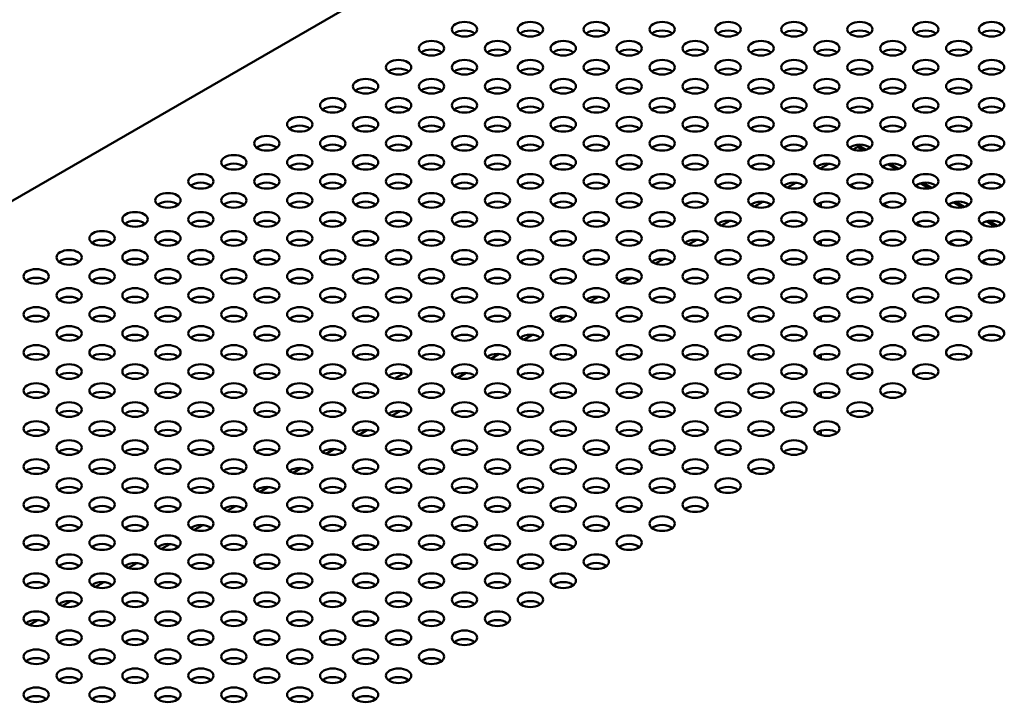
# Model space of a CAD drawing. Header units: millimetres. Extents: x 6 to 2153, y 38 to 1359.
# Tile 20 of 22: x 1558 to 1746, y 1080 to 1211. Entities that reach past the tile are written whole.
import ezdxf

# ---------------------------------------------------------------- set-up
doc = ezdxf.new("R2010")
doc.units = ezdxf.units.MM
doc.header["$LTSCALE"] = 2.5
doc.layers.add('Visible (ANSI)', color=7, linetype='Continuous', lineweight=50)

msp = doc.modelspace()

# ---------------------------------------------------------------- linework, layer by layer
at = {"layer": 'Visible (ANSI)'}
for p, q in [((1713.577, 1267.157), (1384.401, 1077.107)), ((1718.292, 1186.995), (1718.135, 1186.905)), ((1718.135, 1186.555), (1717.273, 1186.057)), ((1718.135, 1186.555), (1717.273, 1186.057)), ((1718.135, 1186.905), (1718.135, 1186.555)), ((1718.135, 1186.905), (1719.676, 1186.015)), ((1718.135, 1186.555), (1719.247, 1185.912)), ((1712.572, 1183.343), (1710.959, 1182.412)), ((1712.572, 1183.343), (1711.063, 1182.472)), ((1723.878, 1183.239), (1725.561, 1182.267)), ((1724.335, 1183.325), (1725.991, 1182.369)), ((1711.063, 1182.472), (1711.063, 1182.377)), ((1711.063, 1182.472), (1711.366, 1182.297)), ((1706.257, 1179.697), (1704.644, 1178.766)), ((1730.192, 1179.593), (1731.876, 1178.621)), ((1730.649, 1179.679), (1732.305, 1178.724)), ((1716.693, 1179.221), (1717.68, 1178.651)), ((1699.943, 1176.052), (1698.33, 1175.121)), ((1711.063, 1175.086), (1711.063, 1175.895)), ((1736.506, 1175.948), (1738.19, 1174.976)), ((1736.964, 1176.034), (1738.619, 1175.078)), ((1723.008, 1175.575), (1723.995, 1175.005)), ((1693.629, 1172.406), (1692.016, 1171.475)), ((1729.322, 1171.93), (1730.309, 1171.36)), ((1742.82, 1172.302), (1744.504, 1171.33)), ((1743.278, 1172.388), (1744.933, 1171.432)), ((1687.315, 1168.761), (1685.702, 1167.829)), ((1711.063, 1167.795), (1711.063, 1168.604)), ((1735.636, 1168.284), (1736.623, 1167.714)), ((1681, 1165.115), (1679.387, 1164.184)), ((1741.95, 1164.639), (1742.937, 1164.069)), ((1674.686, 1161.47), (1673.073, 1160.538)), ((1711.063, 1160.504), (1711.063, 1161.313)), ((1668.372, 1157.824), (1666.759, 1156.893)), ((1662.058, 1154.179), (1660.445, 1153.247)), ((1711.063, 1153.213), (1711.063, 1154.022)), ((1655.743, 1150.533), (1654.13, 1149.602)), ((1649.429, 1146.887), (1647.816, 1145.956)), ((1711.063, 1145.922), (1711.063, 1146.731)), ((1629.417, 1142.169), (1631.102, 1143.142)), ((1643.115, 1143.242), (1641.502, 1142.311)), ((1711.063, 1138.631), (1711.063, 1139.44)), ((1630.486, 1135.951), (1628.874, 1135.02)), ((1624.172, 1132.305), (1622.559, 1131.374)), ((1711.063, 1131.339), (1711.063, 1132.149)), ((1617.858, 1128.66), (1616.245, 1127.729)), ((1611.544, 1125.014), (1609.931, 1124.083)), ((1605.229, 1121.369), (1603.617, 1120.438)), ((1598.915, 1117.723), (1597.302, 1116.792)), ((1592.601, 1114.078), (1590.988, 1113.147)), ((1586.287, 1110.432), (1584.674, 1109.501)), ((1579.972, 1106.787), (1578.36, 1105.855)), ((1573.658, 1103.141), (1572.045, 1102.21)), ((1567.344, 1099.496), (1565.731, 1098.564)), ((1561.03, 1095.85), (1559.417, 1094.919))]:
    msp.add_line(p, q, dxfattribs=at)
for centre in [(1642.768, 1209.127), (1655.397, 1209.127), (1668.025, 1209.127), (1680.654, 1209.127), (1693.282, 1209.127), (1705.911, 1209.127), (1718.539, 1209.127), (1731.168, 1209.127), (1743.796, 1209.127), (1636.454, 1205.481), (1649.083, 1205.481), (1661.711, 1205.481), (1674.34, 1205.481), (1686.968, 1205.481), (1699.597, 1205.481), (1712.225, 1205.481), (1724.853, 1205.481), (1737.482, 1205.481), (1630.14, 1201.836), (1642.768, 1201.836), (1655.397, 1201.836), (1668.025, 1201.836), (1680.654, 1201.836), (1693.282, 1201.836), (1705.911, 1201.836), (1718.539, 1201.836), (1731.168, 1201.836), (1743.796, 1201.836), (1623.826, 1198.19), (1636.454, 1198.19), (1649.083, 1198.19), (1661.711, 1198.19), (1674.34, 1198.19), (1686.968, 1198.19), (1699.597, 1198.19), (1712.225, 1198.19), (1724.853, 1198.19), (1737.482, 1198.19), (1617.511, 1194.545), (1630.14, 1194.545), (1642.768, 1194.545), (1655.397, 1194.545), (1668.025, 1194.545), (1680.654, 1194.545), (1693.282, 1194.545), (1705.911, 1194.545), (1718.539, 1194.545), (1731.168, 1194.545), (1743.796, 1194.545), (1611.197, 1190.899), (1623.826, 1190.899), (1636.454, 1190.899), (1649.083, 1190.899), (1661.711, 1190.899), (1674.34, 1190.899), (1686.968, 1190.899), (1699.597, 1190.899), (1712.225, 1190.899), (1724.853, 1190.899), (1737.482, 1190.899), (1604.883, 1187.254), (1617.511, 1187.254), (1630.14, 1187.254), (1642.768, 1187.254), (1655.397, 1187.254), (1668.025, 1187.254), (1680.654, 1187.254), (1693.282, 1187.254), (1705.911, 1187.254), (1718.539, 1187.254), (1731.168, 1187.254), (1743.796, 1187.254), (1598.569, 1183.608), (1611.197, 1183.608), (1623.826, 1183.608), (1636.454, 1183.608), (1649.083, 1183.608), (1661.711, 1183.608), (1674.34, 1183.608), (1686.968, 1183.608), (1699.597, 1183.608), (1712.225, 1183.608), (1724.853, 1183.608), (1737.482, 1183.608), (1592.254, 1179.963), (1604.883, 1179.963), (1617.511, 1179.963), (1630.14, 1179.963), (1642.768, 1179.963), (1655.397, 1179.963), (1668.025, 1179.963), (1680.654, 1179.963), (1693.282, 1179.963), (1705.911, 1179.963), (1718.539, 1179.963), (1731.168, 1179.963), (1743.796, 1179.963), (1585.94, 1176.317), (1598.569, 1176.317), (1611.197, 1176.317), (1623.826, 1176.317), (1636.454, 1176.317), (1649.083, 1176.317), (1661.711, 1176.317), (1674.34, 1176.317), (1686.968, 1176.317), (1699.597, 1176.317), (1712.225, 1176.317), (1724.853, 1176.317), (1737.482, 1176.317), (1579.626, 1172.672), (1592.254, 1172.672), (1604.883, 1172.672), (1617.511, 1172.672), (1630.14, 1172.672), (1642.768, 1172.672), (1655.397, 1172.672), (1668.025, 1172.672), (1680.654, 1172.672), (1693.282, 1172.672), (1705.911, 1172.672), (1718.539, 1172.672), (1731.168, 1172.672), (1743.796, 1172.672), (1573.312, 1169.026), (1585.94, 1169.026), (1598.569, 1169.026), (1611.197, 1169.026), (1623.826, 1169.026), (1636.454, 1169.026), (1649.083, 1169.026), (1661.711, 1169.026), (1674.34, 1169.026), (1686.968, 1169.026), (1699.597, 1169.026), (1712.225, 1169.026), (1724.853, 1169.026), (1737.482, 1169.026), (1566.997, 1165.381), (1579.626, 1165.381), (1592.254, 1165.381), (1604.883, 1165.381), (1617.511, 1165.381), (1630.14, 1165.381), (1642.768, 1165.381), (1655.397, 1165.381), (1668.025, 1165.381), (1680.654, 1165.381), (1693.282, 1165.381), (1705.911, 1165.381), (1718.539, 1165.381), (1731.168, 1165.381), (1743.796, 1165.381), (1560.683, 1161.735), (1573.312, 1161.735), (1585.94, 1161.735), (1598.569, 1161.735), (1611.197, 1161.735), (1623.826, 1161.735), (1636.454, 1161.735), (1649.083, 1161.735), (1661.711, 1161.735), (1674.34, 1161.735), (1686.968, 1161.735), (1699.597, 1161.735), (1712.225, 1161.735), (1724.853, 1161.735), (1737.482, 1161.735), (1566.997, 1158.09), (1579.626, 1158.09), (1592.254, 1158.09), (1604.883, 1158.09), (1617.511, 1158.09), (1630.14, 1158.09), (1642.768, 1158.09), (1655.397, 1158.09), (1668.025, 1158.09), (1680.654, 1158.09), (1693.282, 1158.09), (1705.911, 1158.09), (1718.539, 1158.09), (1731.168, 1158.09), (1743.796, 1158.09), (1560.683, 1154.444), (1573.312, 1154.444), (1585.94, 1154.444), (1598.569, 1154.444), (1611.197, 1154.444), (1623.826, 1154.444), (1636.454, 1154.444), (1649.083, 1154.444), (1661.711, 1154.444), (1674.34, 1154.444), (1686.968, 1154.444), (1699.597, 1154.444), (1712.225, 1154.444), (1724.853, 1154.444), (1737.482, 1154.444), (1566.997, 1150.798), (1579.626, 1150.798), (1592.254, 1150.798), (1604.883, 1150.798), (1617.511, 1150.798), (1630.14, 1150.798), (1642.768, 1150.798), (1655.397, 1150.798), (1668.025, 1150.798), (1680.654, 1150.798), (1693.282, 1150.798), (1705.911, 1150.798), (1718.539, 1150.798), (1731.168, 1150.798), (1743.796, 1150.798), (1560.683, 1147.153), (1573.312, 1147.153), (1585.94, 1147.153), (1598.569, 1147.153), (1611.197, 1147.153), (1623.826, 1147.153), (1636.454, 1147.153), (1649.083, 1147.153), (1661.711, 1147.153), (1674.34, 1147.153), (1686.968, 1147.153), (1699.597, 1147.153), (1712.225, 1147.153), (1724.853, 1147.153), (1737.482, 1147.153), (1566.997, 1143.507), (1579.626, 1143.507), (1592.254, 1143.507), (1604.883, 1143.507), (1617.511, 1143.507), (1630.14, 1143.507), (1642.768, 1143.507), (1655.397, 1143.507), (1668.025, 1143.507), (1680.654, 1143.507), (1693.282, 1143.507), (1705.911, 1143.507), (1718.539, 1143.507), (1731.168, 1143.507), (1560.683, 1139.862), (1573.312, 1139.862), (1585.94, 1139.862), (1598.569, 1139.862), (1611.197, 1139.862), (1623.826, 1139.862), (1636.454, 1139.862), (1649.083, 1139.862), (1661.711, 1139.862), (1674.34, 1139.862), (1686.968, 1139.862), (1699.597, 1139.862), (1712.225, 1139.862), (1724.853, 1139.862), (1566.997, 1136.216), (1579.626, 1136.216), (1592.254, 1136.216), (1604.883, 1136.216), (1617.511, 1136.216), (1630.14, 1136.216), (1642.768, 1136.216), (1655.397, 1136.216), (1668.025, 1136.216), (1680.654, 1136.216), (1693.282, 1136.216), (1705.911, 1136.216), (1718.539, 1136.216), (1560.683, 1132.571), (1573.312, 1132.571), (1585.94, 1132.571), (1598.569, 1132.571), (1611.197, 1132.571), (1623.826, 1132.571), (1636.454, 1132.571), (1649.083, 1132.571), (1661.711, 1132.571), (1674.34, 1132.571), (1686.968, 1132.571), (1699.597, 1132.571), (1712.225, 1132.571), (1566.997, 1128.925), (1579.626, 1128.925), (1592.254, 1128.925), (1604.883, 1128.925), (1617.511, 1128.925), (1630.14, 1128.925), (1642.768, 1128.925), (1655.397, 1128.925), (1668.025, 1128.925), (1680.654, 1128.925), (1693.282, 1128.925), (1705.911, 1128.925), (1560.683, 1125.28), (1573.312, 1125.28), (1585.94, 1125.28), (1598.569, 1125.28), (1611.197, 1125.28), (1623.826, 1125.28), (1636.454, 1125.28), (1649.083, 1125.28), (1661.711, 1125.28), (1674.34, 1125.28), (1686.968, 1125.28), (1699.597, 1125.28), (1566.997, 1121.634), (1579.626, 1121.634), (1592.254, 1121.634), (1604.883, 1121.634), (1617.511, 1121.634), (1630.14, 1121.634), (1642.768, 1121.634), (1655.397, 1121.634), (1668.025, 1121.634), (1680.654, 1121.634), (1693.282, 1121.634), (1560.683, 1117.989), (1573.312, 1117.989), (1585.94, 1117.989), (1598.569, 1117.989), (1611.197, 1117.989), (1623.826, 1117.989), (1636.454, 1117.989), (1649.083, 1117.989), (1661.711, 1117.989), (1674.34, 1117.989), (1686.968, 1117.989), (1566.997, 1114.343), (1579.626, 1114.343), (1592.254, 1114.343), (1604.883, 1114.343), (1617.511, 1114.343), (1630.14, 1114.343), (1642.768, 1114.343), (1655.397, 1114.343), (1668.025, 1114.343), (1680.654, 1114.343), (1560.683, 1110.698), (1573.312, 1110.698), (1585.94, 1110.698), (1598.569, 1110.698), (1611.197, 1110.698), (1623.826, 1110.698), (1636.454, 1110.698), (1649.083, 1110.698), (1661.711, 1110.698), (1674.34, 1110.698), (1566.997, 1107.052), (1579.626, 1107.052), (1592.254, 1107.052), (1604.883, 1107.052), (1617.511, 1107.052), (1630.14, 1107.052), (1642.768, 1107.052), (1655.397, 1107.052), (1668.025, 1107.052), (1560.683, 1103.407), (1573.312, 1103.407), (1585.94, 1103.407), (1598.569, 1103.407), (1611.197, 1103.407), (1623.826, 1103.407), (1636.454, 1103.407), (1649.083, 1103.407), (1661.711, 1103.407), (1566.997, 1099.761), (1579.626, 1099.761), (1592.254, 1099.761), (1604.883, 1099.761), (1617.511, 1099.761), (1630.14, 1099.761), (1642.768, 1099.761), (1655.397, 1099.761), (1560.683, 1096.116), (1573.312, 1096.116), (1585.94, 1096.116), (1598.569, 1096.116), (1611.197, 1096.116), (1623.826, 1096.116), (1636.454, 1096.116), (1649.083, 1096.116), (1566.997, 1092.47), (1579.626, 1092.47), (1592.254, 1092.47), (1604.883, 1092.47), (1617.511, 1092.47), (1630.14, 1092.47), (1642.768, 1092.47), (1560.683, 1088.824), (1573.312, 1088.824), (1585.94, 1088.824), (1598.569, 1088.824), (1611.197, 1088.824), (1623.826, 1088.824), (1636.454, 1088.824), (1566.997, 1085.179), (1579.626, 1085.179), (1592.254, 1085.179), (1604.883, 1085.179), (1617.511, 1085.179), (1630.14, 1085.179), (1560.683, 1081.533), (1573.312, 1081.533), (1585.94, 1081.533), (1598.569, 1081.533), (1611.197, 1081.533), (1623.826, 1081.533)]:
    msp.add_ellipse(centre, major_axis=(-2.429, 0), ratio=0.5773503, dxfattribs=at)
for centre in [(1642.768, 1207.474), (1655.397, 1207.474), (1668.025, 1207.474), (1680.654, 1207.474), (1693.282, 1207.474), (1705.911, 1207.474), (1718.539, 1207.474), (1731.168, 1207.474), (1743.796, 1207.474), (1636.454, 1203.828), (1649.083, 1203.828), (1661.711, 1203.828), (1674.34, 1203.828), (1686.968, 1203.828), (1699.597, 1203.828), (1712.225, 1203.828), (1724.853, 1203.828), (1737.482, 1203.828), (1630.14, 1200.182), (1642.768, 1200.182), (1655.397, 1200.182), (1668.025, 1200.182), (1680.654, 1200.182), (1693.282, 1200.182), (1705.911, 1200.182), (1718.539, 1200.182), (1731.168, 1200.182), (1743.796, 1200.182), (1623.826, 1196.537), (1636.454, 1196.537), (1649.083, 1196.537), (1661.711, 1196.537), (1674.34, 1196.537), (1686.968, 1196.537), (1699.597, 1196.537), (1712.225, 1196.537), (1724.853, 1196.537), (1737.482, 1196.537), (1617.511, 1192.891), (1630.14, 1192.891), (1642.768, 1192.891), (1655.397, 1192.891), (1668.025, 1192.891), (1680.654, 1192.891), (1693.282, 1192.891), (1705.911, 1192.891), (1718.539, 1192.891), (1731.168, 1192.891), (1743.796, 1192.891), (1611.197, 1189.246), (1623.826, 1189.246), (1636.454, 1189.246), (1649.083, 1189.246), (1661.711, 1189.246), (1674.34, 1189.246), (1686.968, 1189.246), (1699.597, 1189.246), (1712.225, 1189.246), (1724.853, 1189.246), (1737.482, 1189.246), (1604.883, 1185.6), (1617.511, 1185.6), (1630.14, 1185.6), (1642.768, 1185.6), (1655.397, 1185.6), (1668.025, 1185.6), (1680.654, 1185.6), (1693.282, 1185.6), (1705.911, 1185.6), (1718.539, 1185.6), (1731.168, 1185.6), (1743.796, 1185.6), (1598.569, 1181.955), (1611.197, 1181.955), (1623.826, 1181.955), (1636.454, 1181.955), (1649.083, 1181.955), (1661.711, 1181.955), (1674.34, 1181.955), (1686.968, 1181.955), (1699.597, 1181.955), (1712.225, 1181.955), (1724.853, 1181.955), (1737.482, 1181.955), (1592.254, 1178.309), (1604.883, 1178.309), (1617.511, 1178.309), (1630.14, 1178.309), (1642.768, 1178.309), (1655.397, 1178.309), (1668.025, 1178.309), (1680.654, 1178.309), (1693.282, 1178.309), (1705.911, 1178.309), (1718.539, 1178.309), (1731.168, 1178.309), (1743.796, 1178.309), (1585.94, 1174.664), (1598.569, 1174.664), (1611.197, 1174.664), (1623.826, 1174.664), (1636.454, 1174.664), (1649.083, 1174.664), (1661.711, 1174.664), (1674.34, 1174.664), (1686.968, 1174.664), (1699.597, 1174.664), (1712.225, 1174.664), (1724.853, 1174.664), (1737.482, 1174.664), (1579.626, 1171.018), (1592.254, 1171.018), (1604.883, 1171.018), (1617.511, 1171.018), (1630.14, 1171.018), (1642.768, 1171.018), (1655.397, 1171.018), (1668.025, 1171.018), (1680.654, 1171.018), (1693.282, 1171.018), (1705.911, 1171.018), (1718.539, 1171.018), (1731.168, 1171.018), (1743.796, 1171.018), (1573.312, 1167.373), (1585.94, 1167.373), (1598.569, 1167.373), (1611.197, 1167.373), (1623.826, 1167.373), (1636.454, 1167.373), (1649.083, 1167.373), (1661.711, 1167.373), (1674.34, 1167.373), (1686.968, 1167.373), (1699.597, 1167.373), (1712.225, 1167.373), (1724.853, 1167.373), (1737.482, 1167.373), (1566.997, 1163.727), (1579.626, 1163.727), (1592.254, 1163.727), (1604.883, 1163.727), (1617.511, 1163.727), (1630.14, 1163.727), (1642.768, 1163.727), (1655.397, 1163.727), (1668.025, 1163.727), (1680.654, 1163.727), (1693.282, 1163.727), (1705.911, 1163.727), (1718.539, 1163.727), (1731.168, 1163.727), (1743.796, 1163.727), (1560.683, 1160.082), (1573.312, 1160.082), (1585.94, 1160.082), (1598.569, 1160.082), (1611.197, 1160.082), (1623.826, 1160.082), (1636.454, 1160.082), (1649.083, 1160.082), (1661.711, 1160.082), (1674.34, 1160.082), (1686.968, 1160.082), (1699.597, 1160.082), (1712.225, 1160.082), (1724.853, 1160.082), (1737.482, 1160.082), (1566.997, 1156.436), (1579.626, 1156.436), (1592.254, 1156.436), (1604.883, 1156.436), (1617.511, 1156.436), (1630.14, 1156.436), (1642.768, 1156.436), (1655.397, 1156.436), (1668.025, 1156.436), (1680.654, 1156.436), (1693.282, 1156.436), (1705.911, 1156.436), (1718.539, 1156.436), (1731.168, 1156.436), (1743.796, 1156.436), (1560.683, 1152.791), (1573.312, 1152.791), (1585.94, 1152.791), (1598.569, 1152.791), (1611.197, 1152.791), (1623.826, 1152.791), (1636.454, 1152.791), (1649.083, 1152.791), (1661.711, 1152.791), (1674.34, 1152.791), (1686.968, 1152.791), (1699.597, 1152.791), (1712.225, 1152.791), (1724.853, 1152.791), (1737.482, 1152.791), (1566.997, 1149.145), (1579.626, 1149.145), (1592.254, 1149.145), (1604.883, 1149.145), (1617.511, 1149.145), (1630.14, 1149.145), (1642.768, 1149.145), (1655.397, 1149.145), (1668.025, 1149.145), (1680.654, 1149.145), (1693.282, 1149.145), (1705.911, 1149.145), (1718.539, 1149.145), (1731.168, 1149.145), (1743.796, 1149.145), (1560.683, 1145.5), (1573.312, 1145.5), (1585.94, 1145.5), (1598.569, 1145.5), (1611.197, 1145.5), (1623.826, 1145.5), (1636.454, 1145.5), (1649.083, 1145.5), (1661.711, 1145.5), (1674.34, 1145.5), (1686.968, 1145.5), (1699.597, 1145.5), (1712.225, 1145.5), (1724.853, 1145.5), (1737.482, 1145.5), (1566.997, 1141.854), (1579.626, 1141.854), (1592.254, 1141.854), (1604.883, 1141.854), (1617.511, 1141.854), (1630.14, 1141.854), (1642.768, 1141.854), (1655.397, 1141.854), (1668.025, 1141.854), (1680.654, 1141.854), (1693.282, 1141.854), (1705.911, 1141.854), (1718.539, 1141.854), (1731.168, 1141.854), (1560.683, 1138.208), (1573.312, 1138.208), (1585.94, 1138.208), (1598.569, 1138.208), (1611.197, 1138.208), (1623.826, 1138.208), (1636.454, 1138.208), (1649.083, 1138.208), (1661.711, 1138.208), (1674.34, 1138.208), (1686.968, 1138.208), (1699.597, 1138.208), (1712.225, 1138.208), (1724.853, 1138.208), (1566.997, 1134.563), (1579.626, 1134.563), (1592.254, 1134.563), (1604.883, 1134.563), (1617.511, 1134.563), (1630.14, 1134.563), (1642.768, 1134.563), (1655.397, 1134.563), (1668.025, 1134.563), (1680.654, 1134.563), (1693.282, 1134.563), (1705.911, 1134.563), (1718.539, 1134.563), (1560.683, 1130.917), (1573.312, 1130.917), (1585.94, 1130.917), (1598.569, 1130.917), (1611.197, 1130.917), (1623.826, 1130.917), (1636.454, 1130.917), (1649.083, 1130.917), (1661.711, 1130.917), (1674.34, 1130.917), (1686.968, 1130.917), (1699.597, 1130.917), (1712.225, 1130.917), (1566.997, 1127.272), (1579.626, 1127.272), (1592.254, 1127.272), (1604.883, 1127.272), (1617.511, 1127.272), (1630.14, 1127.272), (1642.768, 1127.272), (1655.397, 1127.272), (1668.025, 1127.272), (1680.654, 1127.272), (1693.282, 1127.272), (1705.911, 1127.272), (1560.683, 1123.626), (1573.312, 1123.626), (1585.94, 1123.626), (1598.569, 1123.626), (1611.197, 1123.626), (1623.826, 1123.626), (1636.454, 1123.626), (1649.083, 1123.626), (1661.711, 1123.626), (1674.34, 1123.626), (1686.968, 1123.626), (1699.597, 1123.626), (1566.997, 1119.981), (1579.626, 1119.981), (1592.254, 1119.981), (1604.883, 1119.981), (1617.511, 1119.981), (1630.14, 1119.981), (1642.768, 1119.981), (1655.397, 1119.981), (1668.025, 1119.981), (1680.654, 1119.981), (1693.282, 1119.981), (1560.683, 1116.335), (1573.312, 1116.335), (1585.94, 1116.335), (1598.569, 1116.335), (1611.197, 1116.335), (1623.826, 1116.335), (1636.454, 1116.335), (1649.083, 1116.335), (1661.711, 1116.335), (1674.34, 1116.335), (1686.968, 1116.335), (1566.997, 1112.69), (1579.626, 1112.69), (1592.254, 1112.69), (1604.883, 1112.69), (1617.511, 1112.69), (1630.14, 1112.69), (1642.768, 1112.69), (1655.397, 1112.69), (1668.025, 1112.69), (1680.654, 1112.69), (1560.683, 1109.044), (1573.312, 1109.044), (1585.94, 1109.044), (1598.569, 1109.044), (1611.197, 1109.044), (1623.826, 1109.044), (1636.454, 1109.044), (1649.083, 1109.044), (1661.711, 1109.044), (1674.34, 1109.044), (1566.997, 1105.399), (1579.626, 1105.399), (1592.254, 1105.399), (1604.883, 1105.399), (1617.511, 1105.399), (1630.14, 1105.399), (1642.768, 1105.399), (1655.397, 1105.399), (1668.025, 1105.399), (1560.683, 1101.753), (1573.312, 1101.753), (1585.94, 1101.753), (1598.569, 1101.753), (1611.197, 1101.753), (1623.826, 1101.753), (1636.454, 1101.753), (1649.083, 1101.753), (1661.711, 1101.753), (1566.997, 1098.108), (1579.626, 1098.108), (1592.254, 1098.108), (1604.883, 1098.108), (1617.511, 1098.108), (1630.14, 1098.108), (1642.768, 1098.108), (1655.397, 1098.108), (1560.683, 1094.462), (1573.312, 1094.462), (1585.94, 1094.462), (1598.569, 1094.462), (1611.197, 1094.462), (1623.826, 1094.462), (1636.454, 1094.462), (1649.083, 1094.462), (1566.997, 1090.817), (1579.626, 1090.817), (1592.254, 1090.817), (1604.883, 1090.817), (1617.511, 1090.817), (1630.14, 1090.817), (1642.768, 1090.817), (1560.683, 1087.171), (1573.312, 1087.171), (1585.94, 1087.171), (1598.569, 1087.171), (1611.197, 1087.171), (1623.826, 1087.171), (1636.454, 1087.171), (1566.997, 1083.526), (1579.626, 1083.526), (1592.254, 1083.526), (1604.883, 1083.526), (1617.511, 1083.526), (1630.14, 1083.526), (1560.683, 1079.88), (1573.312, 1079.88), (1585.94, 1079.88), (1598.569, 1079.88), (1611.197, 1079.88), (1623.826, 1079.88)]:
    msp.add_ellipse(centre, major_axis=(-2.429, 0), ratio=0.5773503, start_param=3.7720677, end_param=5.6527102, dxfattribs=at)

doc.saveas('drawing.dxf')
